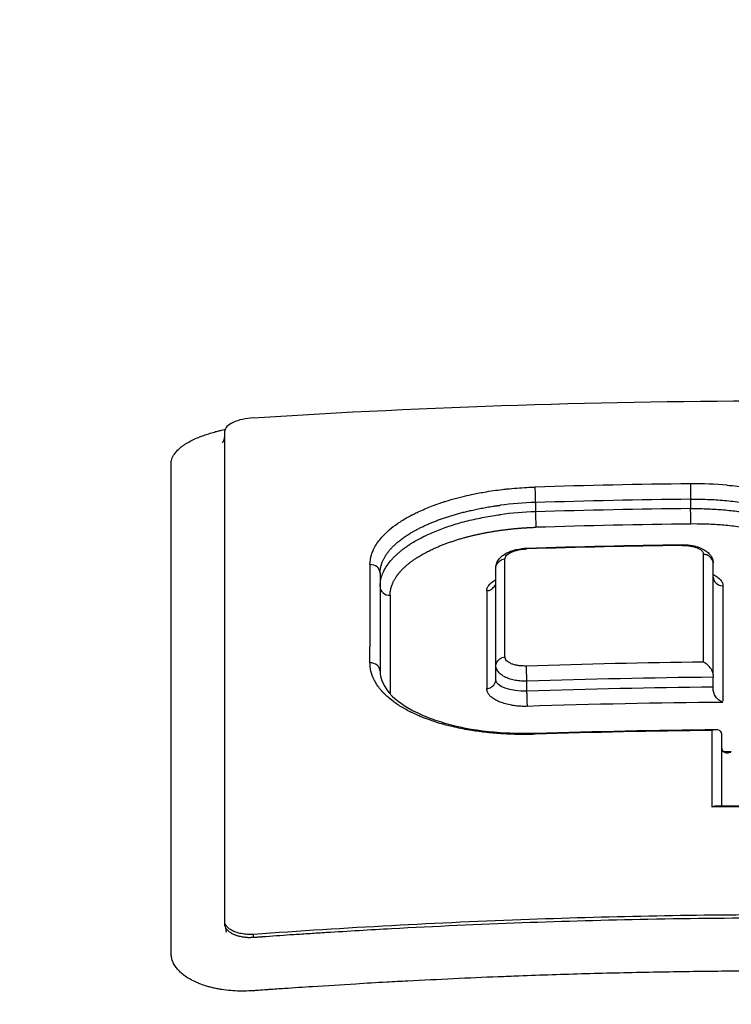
# Model space of a CAD drawing. Header units: millimetres. Extents: x 0 to 4378, y 0 to 2397.
# Tile 223 of 256: x 746 to 754, y 2215 to 2225. Entities that reach past the tile are written whole.
import ezdxf

# ---------------------------------------------------------------- set-up
doc = ezdxf.new("R2010")
doc.units = ezdxf.units.MM
doc.header["$LTSCALE"] = 0.2

# ---------------------------------------------------------------- blocks, each defined once
blk = doc.blocks.new('A$Ce3085cef')
for p, q in [((-5.864, 39.396), (-5.864, 44.534)), ((-2.608, 43.785), (-2.608, 43.686)), ((-0.98, 43.819), (-0.98, 43.721)), ((-0.743, 41.978), (-0.743, 43.151)), ((-4.236, 43.044), (-4.236, 42.016)), ((-3.022, 41.923), (-3.022, 43.104)), ((-2.926, 43.019), (-2.926, 43.019)), ((-2.697, 41.808), (-2.697, 41.912)), ((-0.743, 41.953), (-0.743, 41.953)), ((-0.743, 41.849), (-0.743, 41.953)), ((-0.743, 41.849), (-0.743, 41.849)), ((-0.654, 40.605), (-0.654, 41.358)), ((-5.864, 39.37), (-5.864, 39.396)), ((-5.564, 39.226), (-5.564, 39.259))]:
    blk.add_line(p, q)
for radius, start, end in [(86.413, 313.06048, 226.93952), (59, 311.98884, 228.01116), (57.092, 313.6982, 226.3018), (43.77, 94.6621, 94.6622)]:
    blk.add_arc((0, 0), radius, start, end)
for centre, major_axis, ratio, start_param, end_param in [((-5.564, 44.553), (0.3, 0.023), 0.39536, 1.540962, 3.111759), ((0.004, -29.771), (79.462, 0), 0.92821, 1.583196, 1.603727), ((-1.307, 43.011), (2.009, 0.23), 0.468781, 1.15717, 1.354595), ((-2.609, 43.856), (0.0031, -0.1), 0.012293, 3.571037, 5.497822), ((-2.575, 43.171), (1.548, 0.043), 0.397012, 1.581389, 1.822153), ((0.004, -29.744), (79.293, 0), 0.927804, 1.583203, 1.603741), ((-2.604, 42.965), (1.638, 0.061), 0.440164, 1.55681, 1.783476), ((0.004, -29.672), (79.137, 0), 0.92749, 1.583228, 1.603807), ((0.004, -29.645), (78.968, 0), 0.927077, 1.583235, 1.603822), ((0.006, -29.29), (-78.262, 0), 0.928055, 4.726124, 4.74695), ((-1.069, 43.289), (0.0007, -0.0538), 0.007405, 3.1416, 3.707715), ((-1.069, 43.289), (0.0007, -0.0538), 0.007405, 3.137067, 3.1416), ((-2.697, 43.253), (0.0018, -0.0536), 0.018829, 3.145343, 3.70508), ((-0.852, -30.11), (-0.007, -81.489), 0.000028, 2.660253, 2.691101), ((-4.336, 43.044), (0.1, 0), 0.899596, 0, 1.626139), ((-4.363, -29.518), (0.021, 80.762), 0.000068, 5.802861, 5.831224), ((-2.946, -29.81), (0.019, 81.126), 0.000071, 5.803652, 5.831887), ((-0.643, 43.003), (-0.1, 0), 0.900526, 6.283185, 7.862272), ((-0.637, -30.128), (0.005, -81.109), 0.000023, 3.591106, 3.624604), ((-4.136, 42.903), (-0.1, 0), 0.899995, 6.283175, 7.906902), ((-3.098, -29.767), (-0.02, 80.673), 0.000073, 0.450484, 0.478814), ((-4.109, -29.558), (-0.021, 80.412), 0.000071, 0.45104, 0.479465), ((-4.336, 42.016), (0.1, 0), 0.886849, 0.000221, 1.627434), ((0.008, -28.172), (-75.713, 0), 0.928348, 4.723634, 4.748175), ((-4.336, 42.016), (0.1, 0), 0.886849, 0, 0.000221), ((0.007, -28.117), (-75.523, 0), 0.927848, 4.722318, 4.748194), ((-0.743, 42.07), (0, -0.133), 0.000577, 5.47928, 5.787409), ((-4.136, 41.876), (0.1, 0), 0.887242, 4.697212, 4.766569), ((0.007, -28.019), (-75.337, 0), 0.927455, 4.722345, 4.748285), ((-0.743, 41.734), (0, -0.131), 0.000574, 2.333891, 2.64588), ((0.006, -27.966), (-75.149, 0), 0.926947, 4.721021, 4.748302), ((0.009, -27.377), (-74.104, 0), 0.928107, 4.722701, 4.747737), ((-0.764, -30.786), (0.008, 82.256), 0.000039, 5.763106, 5.783078), ((-0.761, 41.379), (0.106, -0.031), 0.536293, 0.167876, 0.505371), ((-2.607, 41.269), (-0.0033, 0.0999), 0.01318, 0.032065, 0.500459), ((-0.551, 41.19), (0.102, -0.032), 0.540826, 3.320002, 3.662502), ((0.007, -27.394), (-73.954, 0), 0.927194, 4.719966, 4.721036), ((-0.001, -25.669), (-71.394, 0), 0.928182, 4.701895, 4.722965)]:
    blk.add_ellipse(centre, major_axis=major_axis, ratio=ratio, start_param=start_param, end_param=end_param)
for points, knots in [([(-3.068, 34.595), (-3.668, 34.611), (-4.265, 34.632), (-5.453, 34.687), (-6.043, 34.719), (-7.802, 34.834), (-8.955, 34.934), (-10.401, 35.092), (-10.72, 35.129), (-11.399, 35.212), (-11.757, 35.259), (-14.956, 35.702), (-17.555, 36.245), (-20.086, 37.001), (-20.372, 37.091), (-20.806, 37.233), (-20.951, 37.282), (-21.386, 37.431), (-21.667, 37.533), (-22.078, 37.689), (-22.214, 37.742), (-22.616, 37.902), (-22.875, 38.011), (-23.38, 38.234), (-23.623, 38.348), (-24.334, 38.698), (-24.772, 38.94), (-25.566, 39.435), (-25.923, 39.688), (-26.39, 40.07), (-26.532, 40.195), (-26.943, 40.587), (-27.18, 40.858), (-27.561, 41.401), (-27.705, 41.673), (-28.21, 43.034), (-27.932, 44.102), (-26.684, 45.435), (-26.325, 45.745), (-25.276, 46.502), (-24.509, 46.941), (-23.172, 47.563), (-22.696, 47.765), (-21.684, 48.155), (-21.147, 48.343), (-20.583, 48.524)], [0.000007, 0.000007, 0.000007, 0.000007, 0.181296, 0.181296, 0.36259, 0.36259, 0.725449, 0.725449, 0.829256, 0.829256, 0.94777, 0.94777, 1.897123, 1.897123, 2.023549, 2.023549, 2.087146, 2.087146, 2.219428, 2.219428, 2.286205, 2.286205, 2.420452, 2.420452, 2.555207, 2.555207, 2.82874, 2.82874, 3.100813, 3.100813, 3.232046, 3.232046, 3.509604, 3.509604, 3.78222, 3.78222, 4.864201, 4.864201, 5.199734, 5.199734, 5.702448, 5.702448, 5.953638, 5.953638, 6.20439, 6.20439, 6.20439, 6.20439]), ([(-20.255, 48.383), (-21.01, 48.116), (-22.192, 47.665), (-24.189, 46.586), (-24.9, 46.089), (-26.59, 44.481), (-26.831, 43.434), (-26.422, 41.958), (-26.112, 41.43), (-25.401, 40.665), (-25.124, 40.414), (-23.552, 39.188), (-21.686, 38.296), (-17.01, 36.803), (-14.253, 36.209), (-9.899, 35.616), (-8.544, 35.472), (-6.043, 35.275), (-4.914, 35.21), (-2.968, 35.135), (-2.15, 35.114), (-0.896, 35.097), (-0.455, 35.094), (-0.009, 35.094)], [-5.832325, -5.832325, -5.832325, -5.832325, -5.274421, -5.274421, -4.846437, -4.846437, -3.928454, -3.928454, -3.418934, -3.418934, -3.165574, -3.165574, -2.150485, -2.150485, -1.152487, -1.152487, -0.72343, -0.72343, -0.378701, -0.378701, -0.13356, -0.13356, -0.000001, -0.000001, -0.000001, -0.000001]), ([(-5.564, 44.673), (-3.714, 44.79), (-1.863, 44.85), (1.85, 44.85), (3.705, 44.791), (5.558, 44.673)], [0, 0, 0, 0, 0.4995825, 0.4995825, 0.9999999, 0.9999999, 0.9999999, 0.9999999]), ([(-6.319, 44.368), (-6.308, 44.376), (-6.302, 44.38), (-6.293, 44.387), (-6.285, 44.392), (-6.277, 44.397), (-6.269, 44.403), (-6.252, 44.413), (-6.234, 44.423), (-6.214, 44.433), (-6.21, 44.436), (-6.205, 44.438), (-6.201, 44.44), (-6.181, 44.449), (-6.16, 44.459), (-6.138, 44.467), (-6.125, 44.473), (-6.111, 44.478), (-6.098, 44.483), (-6.081, 44.489), (-6.064, 44.495), (-6.047, 44.501), (-6.027, 44.507), (-6.007, 44.513), (-5.987, 44.519), (-5.978, 44.522), (-5.969, 44.524), (-5.961, 44.527)], [0.41974049, 0.41974049, 0.41974049, 0.41974049, 0.42088252, 0.42088252, 0.42088252, 0.421875, 0.421875, 0.421875, 0.42382898, 0.42382898, 0.42382898, 0.4242454, 0.4242454, 0.4242454, 0.42613164, 0.42613164, 0.42613164, 0.42725417, 0.42725417, 0.42725417, 0.42860278, 0.42860278, 0.42860278, 0.43015815, 0.43015815, 0.43015815, 0.43081645, 0.43081645, 0.43081645, 0.43081645]), ([(-5.961, 44.527), (-5.946, 44.531), (-5.931, 44.535), (-5.91, 44.54), (-5.905, 44.541), (-5.889, 44.545), (-5.879, 44.547), (-5.867, 44.55), (-5.864, 44.551), (-5.861, 44.551)], [0.430816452, 0.430816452, 0.430816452, 0.430816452, 0.431952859, 0.431952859, 0.432377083, 0.432377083, 0.433119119, 0.433119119, 0.433340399, 0.433340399, 0.433340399, 0.433340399]), ([(-5.89, 44.408), (-5.89, 44.408), (-5.89, 44.408), (-5.89, 44.408), (-5.887, 44.411), (-5.881, 44.419), (-5.877, 44.426), (-5.872, 44.441), (-5.869, 44.45), (-5.866, 44.464), (-5.865, 44.471), (-5.864, 44.481), (-5.864, 44.484), (-5.864, 44.485), (-5.864, 44.489), (-5.864, 44.492), (-5.864, 44.492), (-5.864, 44.493)], [1.25046873, 1.25046873, 1.25046873, 1.25046873, 1.25074714, 1.25074714, 1.26080721, 1.26080721, 1.27094351, 1.27094351, 1.27626583, 1.27626583, 1.28086641, 1.28086641, 1.2851925, 1.2851925, 1.28920847, 1.28920847, 1.28953408, 1.28953408, 1.28953408, 1.28953408]), ([(-6.426, 39.04), (-6.426, 39.046), (-6.427, 39.051), (-6.427, 39.059), (-6.427, 39.062), (-6.427, 39.069), (-6.427, 39.073), (-6.427, 39.083), (-6.427, 39.089), (-6.427, 39.101), (-6.427, 39.107), (-6.427, 39.118), (-6.427, 39.122), (-6.427, 39.139), (-6.427, 39.152), (-6.427, 39.183), (-6.427, 39.201), (-6.427, 39.224), (-6.427, 39.23), (-6.427, 39.238), (-6.427, 39.24), (-6.427, 39.285), (-6.427, 39.33), (-6.427, 39.388), (-6.427, 39.403), (-6.427, 39.43), (-6.427, 39.442), (-6.427, 39.499), (-6.427, 39.546), (-6.427, 39.64), (-6.427, 39.687), (-6.427, 39.743), (-6.427, 39.755), (-6.427, 39.922), (-6.427, 40.081), (-6.427, 40.264), (-6.427, 40.285), (-6.427, 40.345), (-6.427, 40.384), (-6.427, 40.535), (-6.427, 40.649), (-6.427, 40.8), (-6.427, 40.84), (-6.427, 40.921), (-6.427, 40.962), (-6.427, 41.04), (-6.427, 41.077), (-6.427, 41.159), (-6.427, 41.208), (-6.427, 41.339), (-6.427, 41.421), (-6.427, 41.588), (-6.427, 41.674), (-6.427, 41.813), (-6.427, 41.866), (-6.427, 42.003), (-6.427, 42.087), (-6.427, 42.217), (-6.427, 42.263), (-6.427, 42.388), (-6.427, 42.468), (-6.427, 42.554), (-6.427, 42.561), (-6.427, 42.666), (-6.427, 42.766), (-6.427, 42.889), (-6.427, 42.911), (-6.427, 43.019), (-6.427, 43.104), (-6.427, 43.21), (-6.427, 43.23), (-6.427, 43.286), (-6.427, 43.324), (-6.427, 43.401), (-6.427, 43.439), (-6.427, 43.509), (-6.427, 43.54), (-6.427, 43.642), (-6.427, 43.716), (-6.427, 43.864), (-6.427, 43.937), (-6.427, 44.034), (-6.427, 44.058), (-6.427, 44.098), (-6.427, 44.115), (-6.427, 44.139), (-6.427, 44.146), (-6.427, 44.166), (-6.427, 44.178), (-6.427, 44.201), (-6.426, 44.213), (-6.419, 44.243), (-6.412, 44.261), (-6.39, 44.297), (-6.377, 44.314), (-6.354, 44.337), (-6.348, 44.342), (-6.335, 44.355), (-6.327, 44.361), (-6.319, 44.368)], [0.1547889, 0.1547889, 0.1547889, 0.1547889, 0.1556926, 0.1556926, 0.15625, 0.15625, 0.1571294, 0.1571294, 0.157985, 0.157985, 0.1588842, 0.1588842, 0.1593979, 0.1593979, 0.1609748, 0.1609748, 0.16303, 0.16303, 0.1637965, 0.1637965, 0.1640625, 0.1640625, 0.1698619, 0.1698619, 0.171875, 0.171875, 0.1734917, 0.1734917, 0.17959, 0.17959, 0.1858108, 0.1858108, 0.1875, 0.1875, 0.2102807, 0.2102807, 0.213324, 0.213324, 0.21875, 0.21875, 0.234375, 0.234375, 0.2394535, 0.2394535, 0.2447268, 0.2447268, 0.25, 0.25, 0.2579257, 0.2579257, 0.271009, 0.271009, 0.2844034, 0.2844034, 0.2926672, 0.2926672, 0.3055371, 0.3055371, 0.3125, 0.3125, 0.3245564, 0.3245564, 0.3255033, 0.3255033, 0.3404729, 0.3404729, 0.34375, 0.34375, 0.3564771, 0.3564771, 0.359375, 0.359375, 0.3647332, 0.3647332, 0.3702121, 0.3702121, 0.375, 0.375, 0.3873006, 0.3873006, 0.3994031, 0.3994031, 0.40346, 0.40346, 0.40625, 0.40625, 0.4075224, 0.4075224, 0.409563, 0.409563, 0.4116065, 0.4116065, 0.4146444, 0.4146444, 0.4175924, 0.4175924, 0.4185939, 0.4185939, 0.4197379, 0.4197379, 0.4197379, 0.4197379]), ([(-0.982, 43.981), (-0.982, 43.978), (-0.982, 43.973), (-0.982, 43.961), (-0.982, 43.953), (-0.981, 43.935), (-0.981, 43.925), (-0.981, 43.912), (-0.981, 43.909), (-0.981, 43.895), (-0.981, 43.884), (-0.981, 43.862), (-0.981, 43.852), (-0.98, 43.835), (-0.98, 43.828), (-0.98, 43.821), (-0.98, 43.82), (-0.98, 43.819)], [0, 0, 0, 0, 0.1392269, 0.1392269, 0.2922355, 0.2922355, 0.4565771, 0.4565771, 0.493318, 0.493318, 0.6679655, 0.6679655, 0.8339827, 0.8339827, 0.9775709, 0.9775709, 1, 1, 1, 1]), ([(-0.599, 43.966), (-0.525, 43.96), (-0.453, 43.951), (-0.383, 43.941), (-0.373, 43.939), (-0.364, 43.938), (-0.355, 43.936), (-0.343, 43.934), (-0.33, 43.932), (-0.318, 43.93), (-0.247, 43.918), (-0.177, 43.904), (-0.11, 43.888), (-0.079, 43.88), (-0.048, 43.872), (-0.018, 43.864), (-0.015, 43.863), (-0.012, 43.862), (-0.008, 43.861), (0.031, 43.85), (0.068, 43.838), (0.104, 43.825), (0.144, 43.812), (0.183, 43.797), (0.22, 43.782), (0.228, 43.779), (0.236, 43.775), (0.244, 43.772), (0.28, 43.756), (0.315, 43.74), (0.349, 43.723), (0.382, 43.706), (0.413, 43.688), (0.443, 43.67), (0.448, 43.666), (0.454, 43.663), (0.459, 43.659), (0.489, 43.64), (0.516, 43.62), (0.542, 43.6)], [0.1417191, 0.1417191, 0.1417191, 0.1417191, 0.2245257, 0.2245257, 0.2245257, 0.2352819, 0.2352819, 0.2352819, 0.2500001, 0.2500001, 0.2500001, 0.3353253, 0.3353253, 0.3353253, 0.3750004, 0.3750004, 0.3750004, 0.3795212, 0.3795212, 0.3795212, 0.4310028, 0.4310028, 0.4310028, 0.4875887, 0.4875887, 0.4875887, 0.5000005, 0.5000005, 0.5000005, 0.5571926, 0.5571926, 0.5571926, 0.6144663, 0.6144663, 0.6144663, 0.6250007, 0.6250007, 0.6250007, 0.6844931, 0.6844931, 0.6844931, 0.6844931]), ([(-4.342, 43.134), (-4.342, 43.169), (-4.336, 43.203), (-4.321, 43.253), (-4.316, 43.268), (-4.304, 43.293), (-4.299, 43.304), (-4.274, 43.35), (-4.248, 43.386), (-4.215, 43.424), (-4.213, 43.426), (-4.19, 43.452), (-4.166, 43.475), (-4.113, 43.52), (-4.083, 43.543), (-4.043, 43.571), (-4.033, 43.577), (-3.988, 43.606), (-3.95, 43.629), (-3.901, 43.655), (-3.892, 43.659), (-3.868, 43.671), (-3.853, 43.679), (-3.792, 43.707), (-3.745, 43.727), (-3.657, 43.761), (-3.617, 43.775), (-3.565, 43.792), (-3.555, 43.795), (-3.509, 43.81), (-3.473, 43.82), (-3.416, 43.835), (-3.397, 43.84), (-3.344, 43.853), (-3.31, 43.861), (-3.233, 43.878), (-3.189, 43.886), (-3.081, 43.905), (-3.017, 43.914), (-2.936, 43.923), (-2.922, 43.925), (-2.837, 43.934), (-2.767, 43.939), (-2.668, 43.944), (-2.641, 43.946), (-2.613, 43.946)], [0, 0, 0, 0, 0.086535, 0.086535, 0.124961, 0.124961, 0.151074, 0.151074, 0.244171, 0.244171, 0.25, 0.25, 0.31207, 0.31207, 0.375, 0.375, 0.39351, 0.39351, 0.461179, 0.461179, 0.475398, 0.475398, 0.5, 0.5, 0.570047, 0.570047, 0.625, 0.625, 0.638241, 0.638241, 0.685239, 0.685239, 0.70908, 0.70908, 0.75, 0.75, 0.801734, 0.801734, 0.874941, 0.874941, 0.891604, 0.891604, 0.969373, 0.969373, 1, 1, 1, 1]), ([(-0.98, 43.819), (-0.913, 43.82), (-0.846, 43.819), (-0.72, 43.814), (-0.661, 43.81), (-0.543, 43.799), (-0.484, 43.792), (-0.35, 43.773), (-0.275, 43.76), (-0.131, 43.729), (-0.063, 43.711), (0.063, 43.672), (0.121, 43.652), (0.21, 43.615), (0.244, 43.6), (0.336, 43.553), (0.39, 43.521), (0.453, 43.475), (0.467, 43.463), (0.521, 43.417), (0.555, 43.381), (0.597, 43.322), (0.61, 43.298), (0.637, 43.238), (0.646, 43.201), (0.648, 43.16), (0.648, 43.156), (0.648, 43.152)], [0, 0, 0, 0, 0.0781426, 0.0781426, 0.1478331, 0.1478331, 0.2199982, 0.2199982, 0.3154517, 0.3154517, 0.4109052, 0.4109052, 0.5000049, 0.5000049, 0.5590367, 0.5590367, 0.6713892, 0.6713892, 0.7086872, 0.7086872, 0.8168879, 0.8168879, 0.8845111, 0.8845111, 0.9887063, 0.9887063, 1, 1, 1, 1]), ([(-4.236, 42.903), (-4.236, 42.923), (-4.234, 42.943), (-4.231, 42.962), (-4.227, 42.983), (-4.222, 43.003), (-4.215, 43.022), (-4.208, 43.042), (-4.199, 43.062), (-4.189, 43.081), (-4.178, 43.101), (-4.166, 43.12), (-4.153, 43.138), (-4.144, 43.15), (-4.135, 43.162), (-4.126, 43.173), (-4.117, 43.183), (-4.109, 43.192), (-4.101, 43.201), (-4.092, 43.21), (-4.084, 43.219), (-4.075, 43.227), (-4.066, 43.236), (-4.057, 43.244), (-4.048, 43.252), (-4.039, 43.261), (-4.029, 43.269), (-4.019, 43.277), (-4.01, 43.285), (-4, 43.292), (-3.989, 43.3), (-3.979, 43.308), (-3.968, 43.316), (-3.956, 43.324), (-3.945, 43.332), (-3.934, 43.34), (-3.921, 43.348), (-3.91, 43.355), (-3.898, 43.362), (-3.885, 43.37), (-3.85, 43.391), (-3.813, 43.411), (-3.773, 43.431), (-3.771, 43.432), (-3.768, 43.433), (-3.765, 43.435), (-3.762, 43.436), (-3.76, 43.437), (-3.757, 43.439), (-3.715, 43.459), (-3.67, 43.478), (-3.624, 43.496), (-3.577, 43.514), (-3.528, 43.532), (-3.478, 43.547), (-3.426, 43.564), (-3.372, 43.579), (-3.317, 43.593), (-3.288, 43.6), (-3.259, 43.606), (-3.23, 43.613), (-3.173, 43.625), (-3.116, 43.635), (-3.059, 43.645), (-3.031, 43.649), (-3.004, 43.653), (-2.976, 43.657)], [0, 0, 0, 0, 0.0500932, 0.0500932, 0.0500932, 0.1027057, 0.1027057, 0.1027057, 0.1568514, 0.1568514, 0.1568514, 0.2135583, 0.2135583, 0.2135583, 0.25, 0.25, 0.25, 0.28125, 0.28125, 0.28125, 0.3135932, 0.3135932, 0.3135932, 0.3466932, 0.3466932, 0.3466932, 0.380007, 0.380007, 0.380007, 0.4124276, 0.4124276, 0.4124276, 0.4439242, 0.4439242, 0.4439242, 0.4735639, 0.4735639, 0.4735639, 0.5, 0.5, 0.5, 0.5736175, 0.5736175, 0.5736175, 0.5789606, 0.5789606, 0.5789606, 0.5839635, 0.5839635, 0.5839635, 0.6629122, 0.6629122, 0.6629122, 0.7443282, 0.7443282, 0.7443282, 0.8296264, 0.8296264, 0.8296264, 0.8742063, 0.8742063, 0.8742063, 0.9594498, 0.9594498, 0.9594498, 1, 1, 1, 1]), ([(-2.608, 43.686), (-2.608, 43.675), (-2.607, 43.657), (-2.606, 43.638), (-2.606, 43.616), (-2.605, 43.592), (-2.604, 43.571), (-2.604, 43.553), (-2.604, 43.537), (-2.604, 43.528), (-2.604, 43.527), (-2.604, 43.526), (-2.604, 43.525)], [0, 0, 0, 0, 0.302576, 0.302576, 0.302576, 0.65372, 0.65372, 0.65372, 0.958612, 0.958612, 0.958612, 1, 1, 1, 1]), ([(-0.98, 43.721), (-0.926, 43.721), (-0.871, 43.721), (-0.763, 43.717), (-0.709, 43.714), (-0.602, 43.705), (-0.549, 43.7), (-0.488, 43.692), (-0.478, 43.691), (-0.431, 43.684), (-0.395, 43.679), (-0.315, 43.665), (-0.271, 43.656), (-0.216, 43.644), (-0.204, 43.641), (-0.182, 43.635), (-0.171, 43.633), (-0.149, 43.627), (-0.138, 43.624), (-0.117, 43.619), (-0.106, 43.616), (-0.083, 43.609), (-0.072, 43.606), (-0.048, 43.599), (-0.036, 43.595), (-0.018, 43.59), (-0.013, 43.588), (0.044, 43.569), (0.094, 43.551), (0.151, 43.527), (0.16, 43.523), (0.202, 43.505), (0.234, 43.49), (0.305, 43.452), (0.343, 43.43), (0.384, 43.401), (0.391, 43.397), (0.404, 43.387), (0.411, 43.382), (0.425, 43.372), (0.431, 43.367), (0.444, 43.356), (0.451, 43.351), (0.464, 43.34), (0.47, 43.334), (0.48, 43.325), (0.487, 43.319), (0.502, 43.304), (0.511, 43.296), (0.527, 43.278), (0.536, 43.268), (0.554, 43.247), (0.562, 43.236), (0.579, 43.212), (0.588, 43.2), (0.603, 43.173), (0.61, 43.16), (0.623, 43.131), (0.628, 43.116), (0.638, 43.086), (0.641, 43.071), (0.646, 43.038), (0.648, 43.021), (0.648, 43.004)], [0, 0, 0, 0, 0.078315, 0.078315, 0.157207, 0.157207, 0.235425, 0.235425, 0.25, 0.25, 0.305767, 0.305767, 0.375, 0.375, 0.395515, 0.395515, 0.416776, 0.416776, 0.437582, 0.437582, 0.457519, 0.457519, 0.476434, 0.476434, 0.493918, 0.493918, 0.5, 0.5, 0.565792, 0.565792, 0.578177, 0.578177, 0.625, 0.625, 0.6875, 0.6875, 0.698688, 0.698688, 0.709437, 0.709437, 0.720541, 0.720541, 0.732504, 0.732504, 0.75, 0.75, 0.78125, 0.78125, 0.811732, 0.811732, 0.841486, 0.841486, 0.870389, 0.870389, 0.898375, 0.898375, 0.924935, 0.924935, 0.950745, 0.950745, 0.975395, 0.975395, 1, 1, 1, 1]), ([(-0.978, 43.559), (-0.978, 43.566), (-0.978, 43.58), (-0.979, 43.598), (-0.979, 43.617), (-0.979, 43.642), (-0.979, 43.664), (-0.98, 43.684), (-0.98, 43.702), (-0.98, 43.716), (-0.98, 43.717), (-0.98, 43.719), (-0.98, 43.721)], [0, 0, 0, 0, 0.302634, 0.302634, 0.302634, 0.653939, 0.653939, 0.653939, 0.958939, 0.958939, 0.958939, 1, 1, 1, 1]), ([(0.547, 42.914), (0.547, 42.935), (0.545, 42.957), (0.54, 42.979), (0.536, 42.999), (0.529, 43.019), (0.52, 43.039), (0.506, 43.07), (0.487, 43.101), (0.463, 43.13), (0.453, 43.142), (0.443, 43.154), (0.431, 43.166), (0.401, 43.198), (0.364, 43.229), (0.322, 43.258), (0.312, 43.265), (0.301, 43.272), (0.29, 43.279), (0.263, 43.297), (0.233, 43.314), (0.201, 43.33), (0.169, 43.347), (0.135, 43.362), (0.1, 43.377), (0.09, 43.382), (0.079, 43.386), (0.068, 43.39), (0.044, 43.4), (0.018, 43.41), (-0.008, 43.419), (-0.025, 43.425), (-0.043, 43.431), (-0.061, 43.437), (-0.084, 43.444), (-0.107, 43.451), (-0.131, 43.457), (-0.177, 43.47), (-0.226, 43.482), (-0.275, 43.493), (-0.314, 43.501), (-0.354, 43.509), (-0.395, 43.516), (-0.426, 43.521), (-0.457, 43.526), (-0.489, 43.53), (-0.542, 43.537), (-0.596, 43.543), (-0.651, 43.548), (-0.661, 43.549), (-0.671, 43.549), (-0.681, 43.55), (-0.736, 43.554), (-0.791, 43.557), (-0.847, 43.558), (-0.891, 43.559), (-0.935, 43.56), (-0.978, 43.559)], [0, 0, 0, 0, 0.0625, 0.0625, 0.0625, 0.1215227, 0.1215227, 0.1215227, 0.2128591, 0.2128591, 0.2128591, 0.2500003, 0.2500003, 0.2500003, 0.3503801, 0.3503801, 0.3503801, 0.3750002, 0.3750002, 0.3750002, 0.4375002, 0.4375002, 0.4375002, 0.5000002, 0.5000002, 0.5000002, 0.5185161, 0.5185161, 0.5185161, 0.5610714, 0.5610714, 0.5610714, 0.5891325, 0.5891325, 0.5891325, 0.6250002, 0.6250002, 0.6250002, 0.6950025, 0.6950025, 0.6950025, 0.7500001, 0.7500001, 0.7500001, 0.7922639, 0.7922639, 0.7922639, 0.8621964, 0.8621964, 0.8621964, 0.875, 0.875, 0.875, 0.9452517, 0.9452517, 0.9452517, 1, 1, 1, 1]), ([(-1.07, 43.334), (-1.058, 43.335), (-1.046, 43.334), (-1.035, 43.334), (-1.023, 43.333), (-1.012, 43.332), (-1.001, 43.331), (-0.995, 43.33), (-0.99, 43.329), (-0.984, 43.328), (-0.969, 43.326), (-0.955, 43.323), (-0.942, 43.319), (-0.931, 43.316), (-0.921, 43.313), (-0.911, 43.309), (-0.898, 43.303), (-0.887, 43.298), (-0.878, 43.291), (-0.872, 43.287), (-0.866, 43.283), (-0.862, 43.278), (-0.857, 43.274), (-0.854, 43.269), (-0.851, 43.265), (-0.848, 43.26), (-0.846, 43.255), (-0.845, 43.251), (-0.845, 43.248), (-0.844, 43.244), (-0.844, 43.241)], [0, 0, 0, 0, 0.100078, 0.100078, 0.100078, 0.198297, 0.198297, 0.198297, 0.25, 0.25, 0.25, 0.387298, 0.387298, 0.387298, 0.5, 0.5, 0.5, 0.651754, 0.651754, 0.651754, 0.75, 0.75, 0.75, 0.845235, 0.845235, 0.845235, 0.9381, 0.9381, 0.9381, 1, 1, 1, 1]), ([(-1.069, 43.343), (-1.041, 43.343), (-1.013, 43.341), (-0.957, 43.333), (-0.929, 43.327), (-0.872, 43.308), (-0.843, 43.294), (-0.803, 43.266), (-0.79, 43.254), (-0.771, 43.231), (-0.763, 43.22), (-0.753, 43.2), (-0.749, 43.19), (-0.744, 43.171), (-0.743, 43.161), (-0.743, 43.152)], [0, 0, 0, 0, 0.00847318, 0.00847318, 0.01746871, 0.01746871, 0.02861113, 0.02861113, 0.0346078, 0.0346078, 0.03915275, 0.03915275, 0.04269395, 0.04269395, 0.04637488, 0.04637488, 0.04637488, 0.04637488]), ([(-3.022, 43.105), (-3.022, 43.12), (-3.019, 43.136), (-3.007, 43.166), (-2.998, 43.181), (-2.974, 43.209), (-2.959, 43.223), (-2.92, 43.25), (-2.895, 43.263), (-2.832, 43.287), (-2.793, 43.297), (-2.734, 43.304), (-2.716, 43.306), (-2.699, 43.306)], [0, 0, 0, 0, 0.00585228, 0.00585228, 0.0116932, 0.0116932, 0.01878088, 0.01878088, 0.0285227, 0.0285227, 0.04105903, 0.04105903, 0.04637699, 0.04637699, 0.04637699, 0.04637699]), ([(-2.926, 43.194), (-2.926, 43.206), (-2.921, 43.22), (-2.897, 43.244), (-2.88, 43.255), (-2.837, 43.274), (-2.813, 43.282), (-2.758, 43.294), (-2.728, 43.297), (-2.699, 43.298)], [0, 0, 0, 0, 0.24981, 0.24981, 0.50014, 0.50014, 0.749753, 0.749753, 1, 1, 1, 1]), ([(-0.743, 43.151), (-0.743, 43.169), (-0.752, 43.187), (-0.778, 43.216), (-0.794, 43.228), (-0.822, 43.239), (-0.833, 43.241), (-0.844, 43.241)], [0, 0, 0, 0, 0.405959, 0.405959, 0.77162, 0.77162, 1, 1, 1, 1]), ([(-3.022, 43.104), (-3.022, 43.121), (-3.014, 43.139), (-2.989, 43.168), (-2.973, 43.18), (-2.946, 43.191), (-2.936, 43.193), (-2.926, 43.194)], [0, 0, 0, 0, 0.412215, 0.412215, 0.783787, 0.783787, 1, 1, 1, 1]), ([(-0.743, 43.03), (-0.738, 43.027), (-0.734, 43.025), (-0.717, 43.015), (-0.706, 43.008), (-0.688, 42.995), (-0.682, 42.989), (-0.669, 42.977), (-0.663, 42.97), (-0.655, 42.959), (-0.653, 42.954), (-0.647, 42.943), (-0.645, 42.937), (-0.643, 42.925), (-0.642, 42.919), (-0.642, 42.913)], [0.5605411, 0.5605411, 0.5605411, 0.5605411, 0.5945619, 0.5945619, 0.6860729, 0.6860729, 0.7509063, 0.7509063, 0.8263478, 0.8263478, 0.875453, 0.875453, 0.9409583, 0.9409583, 1, 1, 1, 1]), ([(-3.118, 42.858), (-3.118, 42.864), (-3.118, 42.87), (-3.115, 42.883), (-3.113, 42.889), (-3.108, 42.899), (-3.106, 42.903), (-3.099, 42.913), (-3.095, 42.92), (-3.083, 42.932), (-3.077, 42.938), (-3.065, 42.949), (-3.059, 42.953), (-3.047, 42.962), (-3.04, 42.966), (-3.029, 42.973), (-3.026, 42.975), (-3.022, 42.977)], [0, 0, 0, 0, 0.0955415, 0.0955415, 0.1917995, 0.1917995, 0.2504489, 0.2504489, 0.3457085, 0.3457085, 0.4379886, 0.4379886, 0.5009372, 0.5009372, 0.5684335, 0.5684335, 0.5989287, 0.5989287, 0.5989287, 0.5989287]), ([(-3.118, 42.858), (-3.107, 42.859), (-3.096, 42.862), (-3.076, 42.871), (-3.067, 42.876), (-3.045, 42.895), (-3.033, 42.909), (-3.025, 42.93), (-3.023, 42.937), (-3.022, 42.944), (-3.022, 42.946), (-3.022, 42.948)], [0, 0, 0, 0, 0.2351958, 0.2351958, 0.4451295, 0.4451295, 0.8127781, 0.8127781, 0.9554518, 0.9554518, 1, 1, 1, 1]), ([(-2.61, 41.356), (-2.677, 41.354), (-2.743, 41.354), (-2.828, 41.355), (-2.846, 41.356), (-2.892, 41.357), (-2.921, 41.359), (-3.006, 41.364), (-3.063, 41.369), (-3.171, 41.38), (-3.224, 41.388), (-3.336, 41.406), (-3.396, 41.417), (-3.496, 41.44), (-3.536, 41.45), (-3.58, 41.462), (-3.584, 41.463), (-3.644, 41.48), (-3.697, 41.498), (-3.763, 41.522), (-3.778, 41.528), (-3.808, 41.54), (-3.823, 41.546), (-3.876, 41.57), (-3.914, 41.588), (-3.986, 41.626), (-4.02, 41.646), (-4.069, 41.679), (-4.085, 41.69), (-4.137, 41.729), (-4.17, 41.758), (-4.203, 41.792), (-4.207, 41.797), (-4.239, 41.832), (-4.263, 41.864), (-4.287, 41.904), (-4.291, 41.912), (-4.3, 41.929), (-4.305, 41.939), (-4.322, 41.98), (-4.331, 42.01), (-4.34, 42.063), (-4.342, 42.084), (-4.342, 42.105)], [0, 0, 0, 0, 0.073254, 0.073254, 0.093194, 0.093194, 0.125, 0.125, 0.189042, 0.189042, 0.25, 0.25, 0.323419, 0.323419, 0.375001, 0.375001, 0.38152, 0.38152, 0.455164, 0.455164, 0.477845, 0.477845, 0.5, 0.5, 0.56152, 0.56152, 0.625001, 0.625001, 0.658058, 0.658058, 0.737761, 0.737761, 0.75, 0.75, 0.831034, 0.831034, 0.850773, 0.850773, 0.875, 0.875, 0.949878, 0.949878, 1, 1, 1, 1]), ([(-3.022, 42.077), (-3.022, 42.094), (-3.014, 42.112), (-2.989, 42.14), (-2.973, 42.152), (-2.946, 42.163), (-2.936, 42.165), (-2.926, 42.166)], [0, 0, 0, 0, 0.412348, 0.412348, 0.784046, 0.784046, 1, 1, 1, 1]), ([(-2.702, 42.071), (-2.716, 42.071), (-2.731, 42.071), (-2.745, 42.072), (-2.76, 42.072), (-2.774, 42.074), (-2.787, 42.076), (-2.801, 42.078), (-2.814, 42.081), (-2.827, 42.084), (-2.839, 42.087), (-2.85, 42.091), (-2.86, 42.095), (-2.866, 42.098), (-2.872, 42.101), (-2.877, 42.104), (-2.886, 42.108), (-2.894, 42.113), (-2.9, 42.119), (-2.903, 42.121), (-2.906, 42.124), (-2.909, 42.127), (-2.915, 42.133), (-2.919, 42.14), (-2.922, 42.146), (-2.925, 42.153), (-2.926, 42.159), (-2.926, 42.166)], [0, 0, 0, 0, 0.1253687, 0.1253687, 0.1253687, 0.25, 0.25, 0.25, 0.3788125, 0.3788125, 0.3788125, 0.5, 0.5, 0.5, 0.5739101, 0.5739101, 0.5739101, 0.6907226, 0.6907226, 0.6907226, 0.75, 0.75, 0.75, 0.8787061, 0.8787061, 0.8787061, 1, 1, 1, 1]), ([(-0.743, 41.978), (-0.743, 41.981), (-0.743, 41.985), (-0.745, 41.997), (-0.749, 42.007), (-0.76, 42.033), (-0.771, 42.049), (-0.792, 42.074), (-0.802, 42.083), (-0.812, 42.091), (-0.812, 42.092), (-0.818, 42.096), (-0.823, 42.1), (-0.829, 42.103), (-0.829, 42.104), (-0.835, 42.107), (-0.84, 42.11), (-0.844, 42.112)], [0, 0, 0, 0, 0.00105443, 0.00105443, 0.00390422, 0.00390422, 0.00841748, 0.00841748, 0.01149109, 0.01149109, 0.01167124, 0.01167124, 0.01332918, 0.01332918, 0.01356017, 0.01356017, 0.01536733, 0.01536733, 0.01536733, 0.01536733]), ([(-4.236, 42.016), (-4.236, 41.932), (-4.197, 41.844), (-4.036, 41.685), (-3.927, 41.615), (-3.678, 41.507), (-3.543, 41.465), (-3.247, 41.401), (-3.082, 41.38), (-2.813, 41.366), (-2.712, 41.365), (-2.61, 41.369)], [0, 0, 0, 0, 0.0707495, 0.0707495, 0.1293118, 0.1293118, 0.1794082, 0.1794082, 0.2307929, 0.2307929, 0.2612526, 0.2612526, 0.2612526, 0.2612526]), ([(-2.697, 41.912), (-2.706, 41.912), (-2.716, 41.912), (-2.726, 41.912), (-2.736, 41.912), (-2.747, 41.913), (-2.757, 41.914), (-2.767, 41.914), (-2.777, 41.915), (-2.787, 41.917), (-2.797, 41.918), (-2.807, 41.92), (-2.816, 41.921), (-2.826, 41.923), (-2.835, 41.925), (-2.844, 41.927), (-2.854, 41.929), (-2.863, 41.932), (-2.871, 41.934), (-2.879, 41.937), (-2.887, 41.94), (-2.894, 41.942), (-2.902, 41.945), (-2.909, 41.948), (-2.915, 41.951), (-2.918, 41.952), (-2.921, 41.953), (-2.924, 41.955), (-2.925, 41.955), (-2.926, 41.956), (-2.927, 41.957), (-2.933, 41.959), (-2.939, 41.963), (-2.945, 41.966), (-2.951, 41.97), (-2.957, 41.974), (-2.963, 41.979), (-2.969, 41.983), (-2.975, 41.988), (-2.98, 41.993), (-2.986, 41.998), (-2.991, 42.004), (-2.996, 42.01), (-3.001, 42.015), (-3.005, 42.021), (-3.009, 42.028), (-3.012, 42.034), (-3.015, 42.041), (-3.018, 42.048), (-3.018, 42.05), (-3.019, 42.051), (-3.019, 42.052), (-3.021, 42.058), (-3.022, 42.064), (-3.022, 42.071), (-3.022, 42.073), (-3.022, 42.075), (-3.022, 42.077)], [0, 0, 0, 0, 0.0547838, 0.0547838, 0.0547838, 0.1103483, 0.1103483, 0.1103483, 0.1631642, 0.1631642, 0.1631642, 0.216192, 0.216192, 0.216192, 0.2698841, 0.2698841, 0.2698841, 0.3272379, 0.3272379, 0.3272379, 0.3838249, 0.3838249, 0.3838249, 0.449108, 0.449108, 0.449108, 0.4831792, 0.4831792, 0.4831792, 0.4992991, 0.4992991, 0.4992991, 0.5796444, 0.5796444, 0.5796444, 0.6573322, 0.6573322, 0.6573322, 0.7276993, 0.7276993, 0.7276993, 0.7961835, 0.7961835, 0.7961835, 0.8600967, 0.8600967, 0.8600967, 0.9223649, 0.9223649, 0.9223649, 0.934904, 0.934904, 0.934904, 0.9839671, 0.9839671, 0.9839671, 1, 1, 1, 1]), ([(-2.697, 41.912), (-2.697, 41.927), (-2.698, 41.951), (-2.7, 41.998), (-2.701, 42.021), (-2.701, 42.053), (-2.702, 42.065), (-2.702, 42.071)], [0, 0, 0, 0, 0.3927613, 0.3927613, 0.7428237, 0.7428237, 1, 1, 1, 1]), ([(-3.118, 41.834), (-3.102, 41.835), (-3.084, 41.841), (-3.051, 41.863), (-3.036, 41.88), (-3.024, 41.906), (-3.022, 41.914), (-3.022, 41.923)], [0, 0, 0, 0, 0.362355, 0.362355, 0.795237, 0.795237, 1, 1, 1, 1]), ([(-2.692, 41.649), (-2.71, 41.648), (-2.728, 41.648), (-2.763, 41.649), (-2.781, 41.65), (-2.816, 41.654), (-2.833, 41.656), (-2.851, 41.659), (-2.853, 41.659), (-2.879, 41.664), (-2.901, 41.669), (-2.941, 41.681), (-2.959, 41.687), (-2.988, 41.698), (-3, 41.703), (-3.027, 41.717), (-3.042, 41.726), (-3.066, 41.743), (-3.076, 41.751), (-3.091, 41.768), (-3.098, 41.776), (-3.108, 41.793), (-3.112, 41.801), (-3.117, 41.818), (-3.118, 41.826), (-3.118, 41.834)], [0, 0, 0, 0, 0.080028, 0.080028, 0.160069, 0.160069, 0.240876, 0.240876, 0.250033, 0.250033, 0.366077, 0.366077, 0.469154, 0.469154, 0.544501, 0.544501, 0.658797, 0.658797, 0.75, 0.75, 0.835792, 0.835792, 0.922301, 0.922301, 1, 1, 1, 1]), ([(-2.692, 41.649), (-2.692, 41.659), (-2.692, 41.679), (-2.694, 41.725), (-2.694, 41.748), (-2.696, 41.784), (-2.696, 41.798), (-2.697, 41.808)], [0, 0, 0, 0, 0.393787, 0.393787, 0.744302, 0.744302, 1, 1, 1, 1]), ([(-0.642, 41.691), (-0.643, 41.691), (-0.643, 41.691), (-0.651, 41.694), (-0.664, 41.7), (-0.69, 41.718), (-0.7, 41.728), (-0.72, 41.752), (-0.728, 41.767), (-0.737, 41.789), (-0.739, 41.796), (-0.742, 41.811), (-0.743, 41.818), (-0.743, 41.825)], [-0.00010774, -0.00010774, -0.00010774, -0.00010774, 0, 0, 0.0030585, 0.0030585, 0.00526375, 0.00526375, 0.00801663, 0.00801663, 0.00937609, 0.00937609, 0.01063146, 0.01063146, 0.01063146, 0.01063146]), ([(-0.756, 41.396), (-0.754, 41.397), (-0.752, 41.398), (-0.737, 41.404), (-0.725, 41.406), (-0.702, 41.406), (-0.691, 41.404), (-0.678, 41.397), (-0.673, 41.394), (-0.666, 41.387), (-0.663, 41.384), (-0.661, 41.379)], [-0.01576427, -0.01576427, -0.01576427, -0.01576427, -0.0149023, -0.0149023, -0.00948324, -0.00948324, -0.00441114, -0.00441114, -0.00209553, -0.00209553, -0.00007684, -0.00007684, -0.00007684, -0.00007684]), ([(-0.648, 41.19), (-0.644, 41.183), (-0.639, 41.178), (-0.633, 41.173), (-0.628, 41.17), (-0.623, 41.167), (-0.618, 41.165), (-0.614, 41.164), (-0.61, 41.163), (-0.607, 41.162), (-0.601, 41.161), (-0.595, 41.161), (-0.588, 41.162), (-0.579, 41.163), (-0.57, 41.165), (-0.56, 41.17), (-0.558, 41.171), (-0.556, 41.172), (-0.554, 41.174)], [-0.01517213, -0.01517213, -0.01517213, -0.01517213, -0.0115598, -0.0115598, -0.0115598, -0.00901134, -0.00901134, -0.00901134, -0.00723726, -0.00723726, -0.00723726, -0.00437063, -0.00437063, -0.00437063, 0, 0, 0, 0.00105534, 0.00105534, 0.00105534, 0.00105534]), ([(-0.712, 40.605), (-0.721, 40.605), (-0.731, 40.603), (-0.74, 40.6), (-0.745, 40.598), (-0.75, 40.596), (-0.756, 40.593)], [0.009344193, 0.009344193, 0.009344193, 0.009344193, 0.013143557, 0.013143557, 0.013143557, 0.015176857, 0.015176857, 0.015176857, 0.015176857]), ([(5.558, 39.26), (4.594, 39.329), (3.628, 39.381), (1.772, 39.448), (0.886, 39.464), (-0.893, 39.464), (-1.779, 39.447), (-3.635, 39.381), (-4.6, 39.328), (-5.564, 39.259)], [-1.113249, -1.113249, -1.113249, -1.113249, -0.823214, -0.823214, -0.556625, -0.556625, -0.29, -0.29, -0.000002, -0.000002, -0.000002, -0.000002]), ([(-0.003, 39.43), (-0.005, 39.43), (-0.007, 39.43), (-0.482, 39.43), (-0.955, 39.425), (-1.867, 39.408), (-2.306, 39.395), (-3.202, 39.363), (-3.658, 39.342), (-4.343, 39.305), (-4.571, 39.291), (-4.856, 39.274), (-4.913, 39.27), (-5.027, 39.263), (-5.084, 39.259), (-5.238, 39.249), (-5.336, 39.242), (-5.447, 39.234), (-5.461, 39.233), (-5.475, 39.232)], [0.0000001, 0.0000001, 0.0000001, 0.0000001, 0.0009828, 0.0009828, 0.2559382, 0.2559382, 0.492771, 0.492771, 0.7391565, 0.7391565, 0.8623493, 0.8623493, 0.8931475, 0.8931475, 0.9239457, 0.9239457, 0.9766944, 0.9766944, 0.9841395, 0.9841395, 0.9841395, 0.9841395]), ([(-5.564, 39.259), (-5.586, 39.258), (-5.608, 39.258), (-5.651, 39.26), (-5.672, 39.263), (-5.712, 39.271), (-5.731, 39.276), (-5.757, 39.286), (-5.766, 39.289), (-5.788, 39.3), (-5.802, 39.307), (-5.825, 39.324), (-5.835, 39.333), (-5.85, 39.351), (-5.856, 39.361), (-5.862, 39.379), (-5.864, 39.387), (-5.864, 39.396)], [0, 0, 0, 0, 0.138995, 0.138995, 0.283573, 0.283573, 0.427879, 0.427879, 0.500515, 0.500515, 0.634198, 0.634198, 0.768956, 0.768956, 0.896936, 0.896936, 1, 1, 1, 1]), ([(-5.564, 39.226), (-5.568, 39.225), (-5.572, 39.225), (-5.575, 39.225), (-5.578, 39.225), (-5.58, 39.225), (-5.582, 39.225), (-5.585, 39.225), (-5.587, 39.225), (-5.59, 39.225), (-5.603, 39.224), (-5.615, 39.225), (-5.627, 39.225), (-5.641, 39.226), (-5.654, 39.228), (-5.667, 39.23), (-5.671, 39.23), (-5.675, 39.231), (-5.679, 39.231), (-5.687, 39.233), (-5.694, 39.234), (-5.701, 39.236), (-5.712, 39.238), (-5.723, 39.241), (-5.734, 39.245), (-5.736, 39.245), (-5.738, 39.246), (-5.74, 39.247), (-5.751, 39.25), (-5.761, 39.254), (-5.771, 39.259), (-5.781, 39.263), (-5.791, 39.268), (-5.799, 39.274), (-5.808, 39.279), (-5.816, 39.285), (-5.824, 39.292), (-5.824, 39.292), (-5.825, 39.293), (-5.826, 39.294), (-5.833, 39.3), (-5.839, 39.307), (-5.845, 39.314), (-5.85, 39.322), (-5.855, 39.33), (-5.858, 39.338), (-5.858, 39.339), (-5.859, 39.34), (-5.859, 39.342), (-5.862, 39.348), (-5.863, 39.354), (-5.863, 39.36), (-5.864, 39.362), (-5.864, 39.364), (-5.864, 39.366), (-5.864, 39.367), (-5.864, 39.368), (-5.864, 39.37)], [0.0000029, 0.0000029, 0.0000029, 0.0000029, 0.0244375, 0.0244375, 0.0244375, 0.0396943, 0.0396943, 0.0396943, 0.0564556, 0.0564556, 0.0564556, 0.1374525, 0.1374525, 0.1374525, 0.2245067, 0.2245067, 0.2245067, 0.25203, 0.25203, 0.25203, 0.3017283, 0.3017283, 0.3017283, 0.3822089, 0.3822089, 0.3822089, 0.3982556, 0.3982556, 0.3982556, 0.4856693, 0.4856693, 0.4856693, 0.5766982, 0.5766982, 0.5766982, 0.6679363, 0.6679363, 0.6679363, 0.6782274, 0.6782274, 0.6782274, 0.7708756, 0.7708756, 0.7708756, 0.8698131, 0.8698131, 0.8698131, 0.8870246, 0.8870246, 0.8870246, 0.9599993, 0.9599993, 0.9599993, 0.986423, 0.986423, 0.986423, 0.9999956, 0.9999956, 0.9999956, 0.9999956]), ([(-5.847, 39.281), (-5.847, 39.281), (-5.847, 39.281), (-5.847, 39.283), (-5.847, 39.284), (-5.847, 39.288), (-5.848, 39.291), (-5.849, 39.299), (-5.85, 39.305), (-5.853, 39.321), (-5.856, 39.332), (-5.86, 39.343)], [0.90378637, 0.90378637, 0.90378637, 0.90378637, 0.90456496, 0.90456496, 0.90553789, 0.90553789, 0.90700548, 0.90700548, 0.90966416, 0.90966416, 0.91417117, 0.91417117, 0.91417117, 0.91417117]), ([(-5.475, 39.232), (-5.479, 39.232), (-5.482, 39.232), (-5.486, 39.231), (-5.501, 39.23), (-5.517, 39.229), (-5.532, 39.228), (-5.543, 39.227), (-5.554, 39.226), (-5.564, 39.226)], [0.98413947, 0.98413947, 0.98413947, 0.98413947, 0.98605763, 0.98605763, 0.98605763, 0.9943622, 0.9943622, 0.9943622, 0.99999998, 0.99999998, 0.99999998, 0.99999998]), ([(-5.967, 38.695), (-5.967, 38.695), (-5.968, 38.695), (-5.983, 38.698), (-5.998, 38.702), (-6.028, 38.709), (-6.043, 38.713), (-6.085, 38.726), (-6.111, 38.735), (-6.137, 38.745), (-6.139, 38.746), (-6.151, 38.751), (-6.162, 38.756), (-6.192, 38.77), (-6.211, 38.779), (-6.246, 38.799), (-6.263, 38.81), (-6.294, 38.832), (-6.308, 38.843), (-6.325, 38.858), (-6.328, 38.861), (-6.342, 38.875), (-6.352, 38.885), (-6.365, 38.901), (-6.37, 38.907), (-6.379, 38.919), (-6.384, 38.926), (-6.393, 38.941), (-6.397, 38.948), (-6.404, 38.963), (-6.408, 38.971), (-6.414, 38.987), (-6.416, 38.995), (-6.42, 39.007), (-6.421, 39.012), (-6.424, 39.024), (-6.425, 39.031), (-6.426, 39.039), (-6.426, 39.039), (-6.426, 39.04)], [0.13467149, 0.13467149, 0.13467149, 0.13467149, 0.13467577, 0.13467577, 0.13590742, 0.13590742, 0.13713858, 0.13713858, 0.13944233, 0.13944233, 0.13959007, 0.13959007, 0.140625, 0.140625, 0.14251844, 0.14251844, 0.14441188, 0.14441188, 0.14627888, 0.14627888, 0.14682819, 0.14682819, 0.1484375, 0.1484375, 0.1492622, 0.1492622, 0.15019852, 0.15019852, 0.15113299, 0.15113299, 0.15207899, 0.15207899, 0.15306689, 0.15306689, 0.15366753, 0.15366753, 0.15467987, 0.15467987, 0.15478892, 0.15478892, 0.15478892, 0.15478892]), ([(-0.003, 38.875), (-0.232, 38.875), (-0.464, 38.874), (-0.92, 38.87), (-1.145, 38.866), (-1.607, 38.858), (-1.845, 38.852), (-2.316, 38.839), (-2.55, 38.831), (-2.851, 38.82), (-2.924, 38.817), (-3.152, 38.808), (-3.309, 38.801), (-3.627, 38.786), (-3.787, 38.778), (-4.02, 38.766), (-4.094, 38.762), (-4.275, 38.752), (-4.383, 38.746), (-4.642, 38.73), (-4.793, 38.721), (-5.042, 38.705), (-5.14, 38.698), (-5.292, 38.688), (-5.346, 38.684), (-5.409, 38.68), (-5.417, 38.679), (-5.453, 38.677), (-5.482, 38.674), (-5.525, 38.671), (-5.538, 38.67), (-5.572, 38.668), (-5.592, 38.667), (-5.644, 38.665), (-5.676, 38.665), (-5.739, 38.666), (-5.771, 38.668), (-5.834, 38.673), (-5.865, 38.677), (-5.904, 38.683), (-5.912, 38.684), (-5.936, 38.688), (-5.952, 38.692), (-5.967, 38.695)], [0, 0, 0, 0, 0.015625, 0.015625, 0.0306624, 0.0306624, 0.0465812, 0.0465812, 0.0625, 0.0625, 0.0674467, 0.0674467, 0.0780176, 0.0780176, 0.0887218, 0.0887218, 0.09375, 0.09375, 0.1011986, 0.1011986, 0.1115892, 0.1115892, 0.1181477, 0.1181477, 0.1217302, 0.1217302, 0.1222453, 0.1222453, 0.1241141, 0.1241141, 0.125, 0.125, 0.1262746, 0.1262746, 0.1283971, 0.1283971, 0.1305853, 0.1305853, 0.1328507, 0.1328507, 0.133446, 0.133446, 0.1346715, 0.1346715, 0.1346715, 0.1346715])]:
    blk.add_open_spline(points, degree=3, knots=knots)
for points, weights, knots in [([(-4.236, 43.044), (-4.236, 43.098), (-4.205, 43.211), (-4.086, 43.348), (-3.941, 43.452), (-3.766, 43.549), (-3.497, 43.654), (-3.201, 43.723), (-3.021, 43.75), (-2.976, 43.755)], [0.999999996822, 0.999999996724, 0.999999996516, 0.999999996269, 0.999999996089, 0.999999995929, 0.999999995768, 0.999999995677, 0.99999999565, 0.999999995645], [0, 0, 0, 0, 0.176557, 0.364712, 0.459888, 0.555589, 0.745901, 0.936972, 1, 1, 1, 1]), ([(-4.131, 42.813), (-4.131, 42.895), (-4.096, 42.977), (-3.99, 43.101), (-3.914, 43.167), (-3.799, 43.238), (-3.661, 43.311), (-3.465, 43.389), (-3.19, 43.46), (-2.976, 43.495), (-2.857, 43.508), (-2.749, 43.518), (-2.676, 43.523), (-2.604, 43.525)], [1, 0.999999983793, 0.999999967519, 0.999999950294, 0.999999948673, 0.999999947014, 0.99999994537, 0.999999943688, 0.999999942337, 0.999999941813, 0.999999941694, 0.999999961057, 0.9999999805, 1], [0, 0, 0, 0, 0.234635, 0.234635, 0.369501, 0.439099, 0.47672, 0.630107, 0.758207, 0.863654, 0.908828, 0.908828, 1, 1, 1, 1])]:
    blk.add_rational_spline(points, weights, degree=3, knots=knots)
for points in [[(-2.699, 43.306), (-2.156, 43.324), (-1.613, 43.336), (-1.069, 43.343)], [(-0.743, 43.152), (-0.743, 43.152), (-0.743, 43.151), (-0.743, 43.151)], [(-3.022, 43.104), (-3.022, 43.104), (-3.022, 43.104), (-3.022, 43.105)], [(-3.023, 42.946), (-3.023, 42.946), (-3.022, 42.947), (-3.022, 42.948)], [(-0.743, 43.003), (-0.743, 43.002), (-0.742, 43), (-0.742, 43)], [(-2.697, 41.808), (-2.871, 41.801), (-3.022, 41.857), (-3.022, 41.923)], [(-4.131, 41.779), (-4.131, 41.782), (-4.131, 41.785), (-4.131, 41.787)], [(-2.61, 41.367), (-1.978, 41.387), (-1.346, 41.401), (-0.714, 41.406)], [(-0.712, 40.605), (-0.24, 40.609), (0.233, 40.609), (0.705, 40.605)]]:
    blk.add_open_spline(points, degree=3)

msp = doc.modelspace()

# ---------------------------------------------------------------- block references
msp.add_blockref('A$Ce3085cef', (754.283, 2176.398))

doc.saveas('drawing.dxf')
